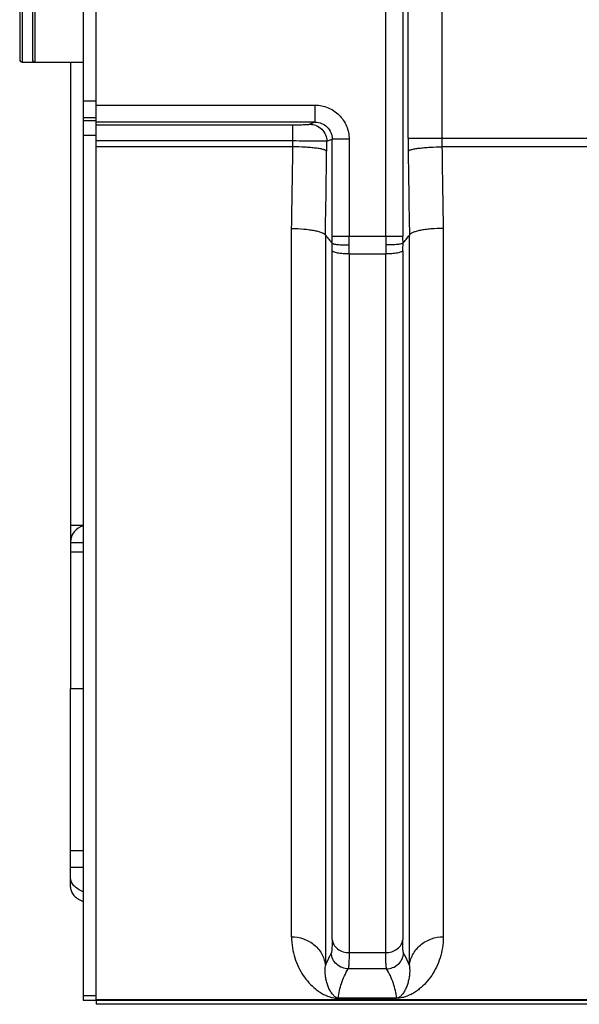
# Model space of a CAD drawing. Extents: x -849 to 1181, y 8 to 1248.
# Tile 16 of 33: x -488 to -422, y 999 to 1115. Entities that reach past the tile are written whole.
import ezdxf

# ---------------------------------------------------------------- set-up
doc = ezdxf.new("R2010")
doc.units = 0
doc.header["$LTSCALE"] = 65.395
doc.layers.get('0').update_dxf_attribs({"linetype": 'CONTINUOUS'})

msp = doc.modelspace()

# ---------------------------------------------------------------- linework, layer by layer
at = {"color": 6, "linetype": 'CONTINUOUS'}
for p, q in [((-480.23, 1230.93), (-480.23, 999.93)), ((-478.73, 999.95), (-478.73, 1230.91)), ((-487.73, 1120.13), (-487.73, 1110.73)), ((-486.23, 1120.13), (-486.23, 1110.73)), ((-487.43, 1110.43), (-480.23, 1110.43)), ((-481.73, 1013.22), (-481.73, 1036.63)), ((-480.23, 1015.56), (-481.73, 1015.56)), ((-478.73, 1000.43), (-480.23, 1000.43)), ((-480.23, 999.93), (-478.73, 999.93)), ((-478.73, 999.93), (-478.73, 999.43)), ((-295.23, 999.43), (-478.73, 999.43))]:
    msp.add_line(p, q, dxfattribs=at)
at = {"color": 9, "linetype": 'CONTINUOUS'}
for p, q in [((-444.57, 1089.94), (-444.57, 1140.93)), ((-442.57, 1140.93), (-442.57, 1089.94)), ((-441.93, 1101.49), (-441.93, 1129.37)), ((-437.95, 1129.37), (-437.95, 1101.49)), ((-487.43, 1120.43), (-487.43, 1110.43)), ((-485.93, 1120.43), (-485.93, 1110.43)), ((-480.23, 1105.86), (-478.73, 1105.86)), ((-478.73, 1105.36), (-452.9, 1105.36)), ((-452.9, 1103.36), (-452.9, 1105.36)), ((-478.73, 1103.86), (-480.23, 1103.86)), ((-480.23, 1103.55), (-478.73, 1103.55)), ((-452.9, 1103.36), (-478.73, 1103.36)), ((-452.9, 1103.36), (-453.53, 1103.11)), ((-478.73, 1103.05), (-455.52, 1103.05)), ((-455.52, 1101.14), (-455.52, 1103.05)), ((-478.73, 1101.79), (-480.23, 1101.79)), ((-455.52, 1101.14), (-478.73, 1101.14)), ((-451.53, 1101.12), (-450.89, 1101.37)), ((-450.89, 1089.94), (-450.89, 1101.37)), ((-448.9, 1101.37), (-450.89, 1101.37)), ((-448.9, 1101.37), (-448.9, 1089.94)), ((-441.93, 1101.49), (-416.16, 1101.49)), ((-455.53, 1100.46), (-478.73, 1100.46)), ((-420.16, 1100.46), (-437.94, 1100.46)), ((-455.68, 1007.38), (-455.68, 1090.84)), ((-437.79, 1090.84), (-437.79, 1007.38)), ((-451.69, 1090.04), (-451.69, 1003.99)), ((-450.89, 1089.94), (-442.57, 1089.94)), ((-441.78, 1003.99), (-441.78, 1090.04)), ((-450.89, 1007.05), (-450.89, 1088.21)), ((-442.57, 1088.21), (-442.57, 1007.05)), ((-448.9, 1087.83), (-448.9, 1005.52)), ((-448.9, 1087.83), (-444.57, 1087.83)), ((-444.57, 1005.52), (-444.57, 1087.83)), ((-481.73, 1053.83), (-480.23, 1053.83)), ((-480.23, 1052.68), (-481.73, 1052.68)), ((-481.73, 1017.56), (-480.23, 1017.56)), ((-448.9, 1005.52), (-444.57, 1005.52)), ((-444.47, 1003.62), (-449, 1003.62)), ((-450.18, 1000.17), (-450.18, 1000.14)), ((-450.18, 1000.17), (-443.29, 1000.17)), ((-443.29, 1000.14), (-450.18, 1000.14)), ((-443.29, 1000.14), (-443.29, 1000.17))]:
    msp.add_line(p, q, dxfattribs=at)
at = {"color": 2, "linetype": 'CONTINUOUS'}
for p, q in [((-481.73, 1110.43), (-481.73, 1036.63)), ((-481.73, 1055.87), (-480.23, 1055.87)), ((-481.73, 1036.63), (-480.23, 1036.63)), ((-478.73, 999.95), (-478.73, 999.93)), ((-320.73, 999.95), (-478.73, 999.95)), ((-478.73, 999.93), (-320.74, 999.93))]:
    msp.add_line(p, q, dxfattribs=at)
at = {"color": 6, "linetype": 'CONTINUOUS'}
for centre, radius, start, end in [((-487.43, 1110.73), 0.3, 180, 270), ((-485.93, 1110.73), 0.3, 180, 270), ((-398.67, 1133.41), 68.5, 219.2836, 220.3208), ((-494.71, 1133.33), 68.39, 319.6783, 320.7173), ((-479.73, 1053.87), 2, 104.4823, 180)]:
    msp.add_arc(centre, radius, start, end, dxfattribs=at)
at = {"color": 9, "linetype": 'CONTINUOUS'}
for centre, radius, start, end in [((-515.67, 1101.48), 60.16, 359.0258, 359.6715), ((-587.02, 1101.48), 135.49, 359.3506, 359.8447), ((-305.51, 1101.49), 136.42, 179.9996, 180.6477), ((-377.54, 1101.49), 60.41, 179.9975, 180.9734), ((-1690.72, 1114.94), 1235.28, 358.88222, 359.32838), ((-1739.14, 1114.46), 1287.68, 358.91326, 359.35433), ((855.13, 1114.6), 1297.14, 180.64728, 181.08513), ((788.38, 1114.8), 1226.41, 180.67001, 181.11939), ((-541.85, 1089.93), 90.96, 359.4642, 0.0008), ((-590.9, 1089.93), 142, 359.58, 0.0007), ((-302.58, 1089.93), 141.98, 179.9993, 180.42), ((-351.64, 1089.93), 90.94, 179.9991, 180.5358), ((-547.54, 1088.21), 96.64, 0.0035, 0.5196), ((-599.41, 1087.82), 150.51, 0.0027, 0.4079), ((-295.33, 1087.83), 149.23, 179.5903, 179.999), ((-346.75, 1088.21), 95.83, 179.4782, 179.9987)]:
    msp.add_arc(centre, radius, start, end, dxfattribs=at)
for points, knots in [([(-452.9, 1105.36), (-452.64, 1105.36), (-452.12, 1105.31), (-451.12, 1105.01), (-450, 1104.27), (-449.26, 1103.16), (-448.95, 1102.16), (-448.9, 1101.63), (-448.9, 1101.37)], [0, 0, 0, 0, 0.125304, 0.250608, 0.500008, 0.749397, 0.874698, 1, 1, 1, 1]), ([(-452.9, 1103.36), (-452.64, 1103.36), (-452.11, 1103.26), (-451.44, 1102.82), (-451, 1102.16), (-450.89, 1101.63), (-450.89, 1101.37)], [0, 0, 0, 0, 0.250808, 0.500896, 0.750457, 1, 1, 1, 1]), ([(-455.52, 1103.05), (-455.28, 1103.05), (-454.92, 1103.05), (-454.47, 1103.06), (-454.18, 1103.07), (-453.94, 1103.08), (-453.76, 1103.09), (-453.66, 1103.1), (-453.6, 1103.1), (-453.56, 1103.11), (-453.53, 1103.11), (-453.53, 1103.11)], [0, 0, 0, 0, 0.363689, 0.529814, 0.677732, 0.802397, 0.899607, 0.93686, 0.966128, 0.987226, 1, 1, 1, 1]), ([(-453.53, 1103.11), (-453.28, 1103.11), (-452.75, 1103.01), (-452.08, 1102.57), (-451.63, 1101.89), (-451.53, 1101.37), (-451.53, 1101.12)], [0, 0, 0, 0, 0.239687, 0.499479, 0.759599, 1, 1, 1, 1]), ([(-451.53, 1101.12), (-451.58, 1101.12), (-451.71, 1101.12), (-451.97, 1101.12), (-452.35, 1101.12), (-453.07, 1101.13), (-454.13, 1101.13), (-455.03, 1101.14), (-455.52, 1101.14)], [0, 0, 0, 0, 0.03327, 0.099675, 0.196948, 0.321764, 0.636122, 1, 1, 1, 1]), ([(-451.54, 1099.95), (-451.55, 1099.96), (-451.59, 1100), (-451.67, 1100.04), (-451.78, 1100.09), (-451.99, 1100.15), (-452.34, 1100.23), (-452.85, 1100.3), (-453.46, 1100.37), (-454.36, 1100.43), (-455.06, 1100.46), (-455.53, 1100.46)], [0, 0, 0, 0, 0.015454, 0.037264, 0.066518, 0.103724, 0.202492, 0.331643, 0.485169, 0.654233, 1, 1, 1, 1]), ([(-441.93, 1099.95), (-441.91, 1099.96), (-441.88, 1100), (-441.8, 1100.04), (-441.69, 1100.09), (-441.47, 1100.15), (-441.12, 1100.23), (-440.61, 1100.3), (-440, 1100.37), (-439.1, 1100.43), (-438.41, 1100.46), (-437.94, 1100.46)], [0, 0, 0, 0, 0.015458, 0.037274, 0.066537, 0.103753, 0.202544, 0.331712, 0.485242, 0.654296, 1, 1, 1, 1]), ([(-455.68, 1090.84), (-455.19, 1090.84), (-454.49, 1090.8), (-453.59, 1090.7), (-453, 1090.6), (-452.51, 1090.49), (-452.16, 1090.37), (-451.95, 1090.27), (-451.8, 1090.18), (-451.72, 1090.1), (-451.69, 1090.04)], [0, 0, 0, 0, 0.350221, 0.51114, 0.655552, 0.779012, 0.878116, 0.917937, 0.951242, 1, 1, 1, 1]), ([(-437.79, 1090.84), (-438.27, 1090.84), (-438.98, 1090.81), (-439.88, 1090.71), (-440.47, 1090.62), (-440.96, 1090.5), (-441.31, 1090.38), (-441.52, 1090.28), (-441.66, 1090.19), (-441.75, 1090.1), (-441.78, 1090.04)], [0, 0, 0, 0, 0.349563, 0.510149, 0.654273, 0.777549, 0.876658, 0.916598, 0.950139, 1, 1, 1, 1]), ([(-450.9, 1089.08), (-450.89, 1089.08), (-450.87, 1089.06), (-450.8, 1089.03), (-450.68, 1089), (-450.49, 1088.97), (-450.24, 1088.95), (-449.95, 1088.92), (-449.5, 1088.9), (-449.15, 1088.89), (-448.9, 1088.89)], [0, 0, 0, 0, 0.015384, 0.037974, 0.106001, 0.203619, 0.327964, 0.474992, 0.63979, 1, 1, 1, 1]), ([(-448.9, 1087.83), (-449.13, 1087.83), (-449.59, 1087.84), (-450.13, 1087.91), (-450.49, 1087.99), (-450.69, 1088.06), (-450.82, 1088.12), (-450.88, 1088.18), (-450.89, 1088.21)], [0, 0, 0, 0, 0.338535, 0.655636, 0.784009, 0.884041, 0.95443, 1, 1, 1, 1]), ([(-442.57, 1088.21), (-442.59, 1088.18), (-442.65, 1088.12), (-442.78, 1088.06), (-442.97, 1087.99), (-443.34, 1087.91), (-443.88, 1087.84), (-444.33, 1087.83), (-444.57, 1087.83)], [0, 0, 0, 0, 0.04557, 0.115959, 0.215991, 0.344364, 0.661465, 1, 1, 1, 1]), ([(-442.57, 1089.08), (-442.58, 1089.08), (-442.6, 1089.06), (-442.66, 1089.03), (-442.79, 1089), (-442.98, 1088.97), (-443.23, 1088.94), (-443.52, 1088.92), (-443.97, 1088.9), (-444.32, 1088.89), (-444.56, 1088.89)], [0, 0, 0, 0, 0.015652, 0.038367, 0.106488, 0.204103, 0.328389, 0.475326, 0.640015, 1, 1, 1, 1]), ([(-455.68, 1007.38), (-455.2, 1007.38), (-454.22, 1007.22), (-453.13, 1006.6), (-452.44, 1005.89), (-452.05, 1005.29), (-451.8, 1004.65), (-451.71, 1004.21), (-451.69, 1003.99)], [0, 0, 0, 0, 0.248412, 0.510439, 0.640577, 0.766566, 0.886723, 1, 1, 1, 1]), ([(-455.68, 1007.38), (-455.68, 1006.94), (-455.61, 1006.1), (-455.32, 1004.9), (-454.89, 1003.81), (-454.33, 1002.83), (-453.66, 1001.96), (-453, 1001.34), (-452.4, 1000.89), (-451.88, 1000.58), (-451.36, 1000.35), (-450.78, 1000.19), (-450.41, 1000.14), (-450.18, 1000.14)], [0, 0, 0, 0, 0.131706, 0.255219, 0.372417, 0.484901, 0.594375, 0.703423, 0.759473, 0.818726, 0.886642, 0.930283, 1, 1, 1, 1]), ([(-450.89, 1007.05), (-450.89, 1006.84), (-450.9, 1006.55), (-450.91, 1006.19), (-450.92, 1005.97), (-450.93, 1005.79), (-450.95, 1005.64), (-450.97, 1005.54), (-450.98, 1005.48), (-450.99, 1005.46)], [0, 0, 0, 0, 0.388054, 0.548816, 0.686511, 0.800577, 0.89078, 0.957103, 1, 1, 1, 1]), ([(-450.89, 1007.05), (-450.87, 1006.85), (-450.73, 1006.43), (-450.27, 1005.92), (-449.62, 1005.59), (-449.14, 1005.52), (-448.9, 1005.52)], [0, 0, 0, 0, 0.221328, 0.472442, 0.740442, 1, 1, 1, 1]), ([(-444.57, 1005.52), (-444.33, 1005.52), (-443.85, 1005.59), (-443.2, 1005.92), (-442.73, 1006.43), (-442.59, 1006.85), (-442.57, 1007.05)], [0, 0, 0, 0, 0.259558, 0.527558, 0.778672, 1, 1, 1, 1]), ([(-437.79, 1007.38), (-437.79, 1006.94), (-437.86, 1006.1), (-438.14, 1004.9), (-438.57, 1003.81), (-439.13, 1002.83), (-439.81, 1001.96), (-440.47, 1001.34), (-441.07, 1000.89), (-441.59, 1000.58), (-442.11, 1000.35), (-442.68, 1000.19), (-443.06, 1000.14), (-443.29, 1000.14)], [0, 0, 0, 0, 0.131706, 0.255219, 0.372417, 0.484901, 0.594375, 0.703423, 0.759473, 0.818726, 0.886642, 0.930283, 1, 1, 1, 1]), ([(-442.47, 1005.46), (-442.48, 1005.48), (-442.5, 1005.54), (-442.52, 1005.64), (-442.54, 1005.79), (-442.55, 1005.97), (-442.56, 1006.19), (-442.57, 1006.55), (-442.57, 1006.84), (-442.57, 1007.05)], [0, 0, 0, 0, 0.042902, 0.109234, 0.199445, 0.313514, 0.451206, 0.61196, 1, 1, 1, 1]), ([(-441.78, 1003.99), (-441.76, 1004.21), (-441.67, 1004.65), (-441.42, 1005.29), (-441.02, 1005.89), (-440.33, 1006.6), (-439.24, 1007.22), (-438.26, 1007.38), (-437.79, 1007.38)], [0, 0, 0, 0, 0.113277, 0.233434, 0.359423, 0.489561, 0.751588, 1, 1, 1, 1]), ([(-450.99, 1005.46), (-451.06, 1005.34), (-451.32, 1004.86), (-451.55, 1004.37), (-451.69, 1003.99)], [0, 0, 0, 0, 0.256741, 1, 1, 1, 1]), ([(-449, 1003.62), (-449.24, 1003.62), (-449.74, 1003.71), (-450.39, 1004.11), (-450.85, 1004.73), (-450.98, 1005.22), (-450.99, 1005.46)], [0, 0, 0, 0, 0.241156, 0.500229, 0.759161, 1, 1, 1, 1]), ([(-448.9, 1005.52), (-448.9, 1005.27), (-448.9, 1004.92), (-448.91, 1004.48), (-448.92, 1004.22), (-448.94, 1004), (-448.95, 1003.83), (-448.97, 1003.71), (-448.99, 1003.64), (-449, 1003.62)], [0, 0, 0, 0, 0.389012, 0.550013, 0.687833, 0.801974, 0.892079, 0.957993, 1, 1, 1, 1]), ([(-444.46, 1003.62), (-444.48, 1003.64), (-444.49, 1003.71), (-444.51, 1003.83), (-444.53, 1004), (-444.54, 1004.22), (-444.55, 1004.48), (-444.56, 1004.92), (-444.57, 1005.27), (-444.57, 1005.52)], [0, 0, 0, 0, 0.042007, 0.10792, 0.198026, 0.312167, 0.449987, 0.610988, 1, 1, 1, 1]), ([(-444.47, 1003.62), (-444.23, 1003.62), (-443.73, 1003.71), (-443.07, 1004.11), (-442.62, 1004.73), (-442.49, 1005.22), (-442.47, 1005.46)], [0, 0, 0, 0, 0.241089, 0.50016, 0.759127, 1, 1, 1, 1]), ([(-441.78, 1003.99), (-441.82, 1004.11), (-442.03, 1004.62), (-442.27, 1005.1), (-442.47, 1005.46)], [0, 0, 0, 0, 0.243521, 1, 1, 1, 1]), ([(-450.18, 1000.17), (-450.26, 1000.17), (-450.4, 1000.21), (-450.55, 1000.31), (-450.66, 1000.4), (-450.77, 1000.52), (-450.9, 1000.67), (-451.08, 1000.94), (-451.28, 1001.3), (-451.46, 1001.77), (-451.6, 1002.27), (-451.73, 1003.01), (-451.73, 1003.6), (-451.69, 1003.99)], [0, 0, 0, 0, 0.056289, 0.091847, 0.122689, 0.151626, 0.207155, 0.261712, 0.3716, 0.485057, 0.603585, 0.728249, 1, 1, 1, 1]), ([(-450.18, 1000.17), (-450.12, 1000.76), (-449.84, 1001.96), (-449.32, 1003.07), (-449, 1003.62)], [0, 0, 0, 0, 0.481994, 1, 1, 1, 1]), ([(-443.29, 1000.17), (-443.35, 1000.76), (-443.63, 1001.96), (-444.15, 1003.07), (-444.47, 1003.62)], [0, 0, 0, 0, 0.482115, 1, 1, 1, 1]), ([(-441.78, 1003.99), (-441.74, 1003.6), (-441.74, 1003.01), (-441.87, 1002.27), (-442.01, 1001.77), (-442.19, 1001.3), (-442.38, 1000.94), (-442.56, 1000.67), (-442.69, 1000.52), (-442.81, 1000.4), (-442.92, 1000.31), (-443.07, 1000.21), (-443.2, 1000.17), (-443.29, 1000.17)], [0, 0, 0, 0, 0.271777, 0.396454, 0.514993, 0.628462, 0.73836, 0.792922, 0.848453, 0.877391, 0.908231, 0.943778, 1, 1, 1, 1])]:
    msp.add_open_spline(points, degree=3, knots=knots, dxfattribs=at)
at = {"color": 6, "linetype": 'CONTINUOUS'}
for points, knots in [([(-480.23, 1012.7), (-480.45, 1012.78), (-480.85, 1012.97), (-481.34, 1013.37), (-481.66, 1013.84), (-481.73, 1014.2), (-481.73, 1014.37)], [0, 0, 0, 0, 0.291393, 0.552984, 0.785707, 1, 1, 1, 1]), ([(-481.73, 1013.22), (-481.73, 1013.05), (-481.66, 1012.69), (-481.34, 1012.22), (-480.85, 1011.82), (-480.45, 1011.63), (-480.23, 1011.55)], [0, 0, 0, 0, 0.214292, 0.447016, 0.708607, 1, 1, 1, 1])]:
    msp.add_open_spline(points, degree=3, knots=knots, dxfattribs=at)

doc.saveas('drawing.dxf')
